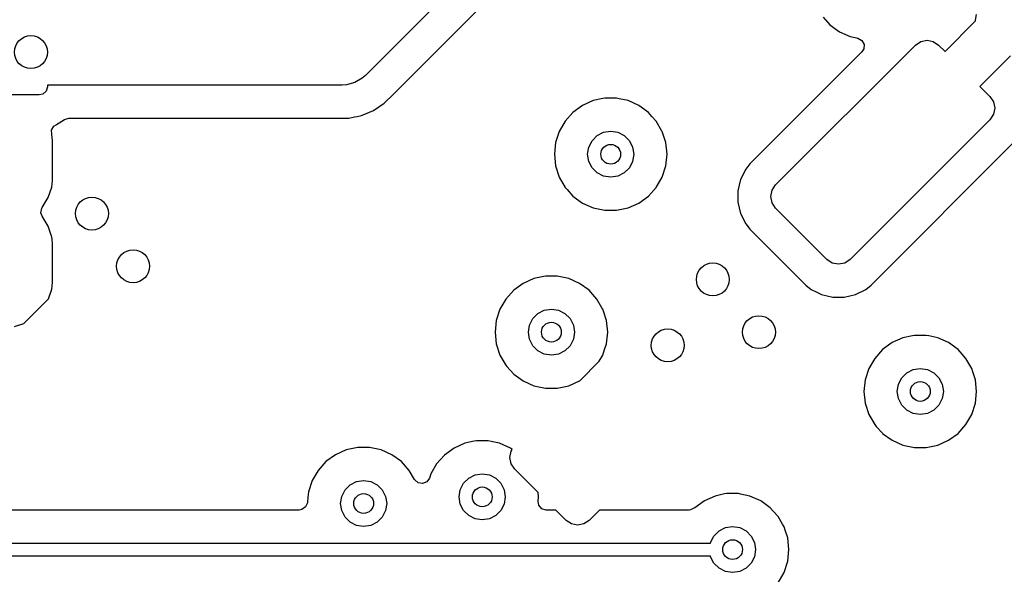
# Model space of a CAD drawing. Extents: x 70 to 224, y -154 to -54.
# Tile 25 of 55: x 145 to 160, y -120 to -112. Entities that reach past the tile are written whole.
import ezdxf

# ---------------------------------------------------------------- set-up
doc = ezdxf.new("R2010")
doc.units = 0
doc.layers.add('BLACK', color=7, linetype='CONTINUOUS')

msp = doc.modelspace()

# ---------------------------------------------------------------- linework, layer by layer
at = {"layer": 'BLACK', "linetype": 'CONTINUOUS'}
for p, q in [((155.35, -107.882107), (150.428553, -112.803553)), ((150.862349, -113.07757), (155.268605, -108.671313)), ((157.372701, -111.918835), (157.477764, -112.035521)), ((159.687132, -111.965686), (159.704259, -111.879582)), ((157.477764, -112.035521), (157.477767, -112.035523)), ((157.477767, -112.035523), (157.47777, -112.035526)), ((157.47777, -112.035526), (157.622407, -112.140612)), ((159.225179, -112.440507), (159.689266, -111.976419)), ((159.689266, -111.976419), (159.687132, -111.965686)), ((157.622407, -112.140612), (157.785733, -112.213329)), ((157.785733, -112.213329), (157.859977, -112.22911)), ((157.859977, -112.22911), (157.901919, -112.238025)), ((157.901919, -112.238025), (157.963401, -112.271217)), ((156.653553, -114.465076), (158.774874, -112.343755)), ((157.963401, -112.271217), (157.997177, -112.33238)), ((157.997177, -112.33238), (157.992525, -112.402095)), ((158.774874, -112.343755), (158.85598, -112.289562)), ((158.85598, -112.289562), (158.95165, -112.270532)), ((158.95165, -112.270532), (159.047321, -112.289562)), ((159.047321, -112.289562), (159.128427, -112.343755)), ((159.128427, -112.343755), (159.225179, -112.440507)), ((157.963819, -112.446996), (156.264293, -114.146523)), ((157.992525, -112.402095), (157.963819, -112.446996)), ((160.219596, -112.506749), (159.755509, -112.970837)), ((150.428553, -112.803553), (150.379396, -112.846661)), ((145.6, -112.976), (145.580315, -113.043039)), ((150.075, -112.95), (145.6, -112.95)), ((145.6, -112.95), (145.6, -112.976)), ((150.140248, -112.945723), (150.075, -112.95)), ((150.140263, -112.945723), (150.140248, -112.945723)), ((150.266342, -112.91194), (150.140263, -112.945723)), ((150.267102, -112.911501), (150.266342, -112.91194)), ((150.379381, -112.846677), (150.267102, -112.911501)), ((150.379396, -112.846661), (150.379381, -112.846677)), ((159.755509, -112.970837), (159.906245, -113.121573)), ((145.476, -113.1), (144.55, -113.1)), ((145.527511, -113.088794), (145.476, -113.1)), ((145.580315, -113.043039), (145.527511, -113.088794)), ((150.712782, -113.227139), (150.852139, -113.087782)), ((150.852139, -113.08778), (150.862347, -113.077573)), ((150.852139, -113.087782), (150.852139, -113.08778)), ((150.862347, -113.077573), (150.862349, -113.07757)), ((159.906245, -113.121573), (159.960438, -113.202679)), ((150.548914, -113.336632), (150.712782, -113.227139)), ((153.722408, -113.259387), (153.577768, -113.364475)), ((153.885728, -113.186672), (153.722408, -113.259387)), ((153.885733, -113.18667), (153.885728, -113.186672)), ((154.032381, -113.1555), (153.885733, -113.18667)), ((154.060609, -113.1495), (154.032381, -113.1555)), ((154.239391, -113.1495), (154.060609, -113.1495)), ((154.280952, -113.158334), (154.239391, -113.1495)), ((154.414265, -113.18667), (154.280952, -113.158334)), ((154.414267, -113.186671), (154.414265, -113.18667)), ((154.577593, -113.259388), (154.414267, -113.186671)), ((154.72223, -113.364474), (154.577593, -113.259388)), ((159.960438, -113.202679), (159.979468, -113.29835)), ((150.173543, -113.4505), (150.259795, -113.433342)), ((150.259795, -113.433342), (150.302923, -113.424764)), ((150.302923, -113.424764), (150.366836, -113.412051)), ((150.366836, -113.412051), (150.429559, -113.38607)), ((150.429559, -113.38607), (150.548914, -113.336632)), ((153.577768, -113.364475), (153.45814, -113.497336)), ((154.722231, -113.364475), (154.72223, -113.364474)), ((154.722232, -113.364476), (154.722231, -113.364475)), ((154.722235, -113.364478), (154.722232, -113.364476)), ((154.776515, -113.424763), (154.722235, -113.364478)), ((154.841859, -113.497335), (154.776515, -113.424763)), ((159.960438, -113.39402), (159.906245, -113.475126)), ((159.979468, -113.29835), (159.960438, -113.39402)), ((145.663199, -113.633239), (145.698926, -113.573195)), ((145.698926, -113.573195), (145.731453, -113.553949)), ((145.730503, -113.551963), (145.7375, -113.548614)), ((145.731453, -113.553949), (145.730503, -113.551963)), ((145.7375, -113.548614), (145.737504, -113.548613)), ((145.737504, -113.548613), (145.817292, -113.497336)), ((145.817292, -113.497336), (145.85954, -113.470185)), ((145.85954, -113.470185), (145.92658, -113.4505)), ((145.92658, -113.4505), (150.173543, -113.4505)), ((153.45814, -113.497336), (153.36875, -113.652164)), ((154.92875, -113.647835), (154.841859, -113.497335)), ((159.906245, -113.475126), (157.784924, -115.596447)), ((145.66534, -113.695365), (145.663199, -113.633239)), ((145.663931, -113.695667), (145.66534, -113.695365)), ((145.665349, -113.702292), (145.663931, -113.695667)), ((145.674683, -113.793671), (145.665349, -113.702292)), ((153.368747, -113.65217), (153.313504, -113.822192)), ((153.36875, -113.652164), (153.368747, -113.65217)), ((153.866844, -113.794275), (153.944275, -113.716844)), ((153.944275, -113.716844), (154.041844, -113.66713)), ((154.041844, -113.66713), (154.15, -113.65)), ((154.15, -113.65), (154.258156, -113.66713)), ((154.258156, -113.66713), (154.355725, -113.716844)), ((154.355725, -113.716844), (154.433156, -113.794275)), ((154.931249, -113.652164), (154.92875, -113.647835)), ((154.931252, -113.65217), (154.931249, -113.652164)), ((154.937313, -113.670825), (154.931252, -113.65217)), ((154.986497, -113.822197), (154.937313, -113.670825)), ((145.675499, -113.801656), (145.674683, -113.793671)), ((145.675499, -114), (145.675499, -113.801656)), ((153.313503, -113.822194), (153.294815, -114)), ((153.313504, -113.822192), (153.313503, -113.822194)), ((153.81713, -113.891844), (153.866844, -113.794275)), ((154.433156, -113.794275), (154.48287, -113.891844)), ((155.005185, -114), (154.986497, -113.822197)), ((158.103469, -115.985715), (160.295512, -113.793671)), ((145.6755, -114.398345), (145.675499, -114)), ((153.294815, -114), (153.313503, -114.177805)), ((153.8, -114), (153.81713, -113.891844)), ((153.81713, -114.108156), (153.8, -114)), ((154.48287, -113.891844), (154.5, -114)), ((154.5, -114), (154.48287, -114.108156)), ((154.986497, -114.177803), (155.005185, -114)), ((153.313503, -114.177805), (153.313504, -114.177807)), ((153.313504, -114.177807), (153.368747, -114.347829)), ((153.866844, -114.205725), (153.81713, -114.108156)), ((154.48287, -114.108156), (154.433156, -114.205725)), ((154.93125, -114.347835), (154.986497, -114.177803)), ((156.264274, -114.146544), (156.199033, -114.22663)), ((156.264293, -114.146523), (156.264274, -114.146544)), ((153.944275, -114.283156), (153.866844, -114.205725)), ((154.041844, -114.33287), (153.944275, -114.283156)), ((154.15, -114.35), (154.041844, -114.33287)), ((154.258156, -114.33287), (154.15, -114.35)), ((154.355725, -114.283156), (154.258156, -114.33287)), ((154.433156, -114.205725), (154.355725, -114.283156)), ((156.199024, -114.226643), (156.120291, -114.383415)), ((156.199033, -114.22663), (156.199024, -114.226643)), ((145.665349, -114.497708), (145.6755, -114.398345)), ((153.368747, -114.347829), (153.36875, -114.347835)), ((153.36875, -114.347835), (153.458141, -114.502665)), ((154.841859, -114.502665), (154.93125, -114.347835)), ((156.12029, -114.383419), (156.07983, -114.554132)), ((156.120291, -114.383415), (156.12029, -114.383418)), ((156.12029, -114.383418), (156.12029, -114.383419)), ((156.59936, -114.546182), (156.653553, -114.465076)), ((145.612003, -114.658697), (145.665349, -114.497708)), ((153.458141, -114.502665), (153.489309, -114.53728)), ((153.489309, -114.53728), (153.577764, -114.635521)), ((153.577764, -114.635521), (153.577767, -114.635523)), ((153.577767, -114.635523), (153.57777, -114.635526)), ((153.57777, -114.635526), (153.722407, -114.740612)), ((154.577593, -114.740612), (154.72223, -114.635526)), ((154.72223, -114.635526), (154.841859, -114.502665)), ((156.07983, -114.554132), (156.07983, -114.729573)), ((156.58033, -114.641852), (156.59936, -114.546182)), ((145.519177, -114.809191), (145.611998, -114.658705)), ((145.611997, -114.658705), (145.612003, -114.658697)), ((145.611998, -114.658705), (145.611997, -114.658705)), ((153.722407, -114.740612), (153.885733, -114.813329)), ((154.414267, -114.813329), (154.577593, -114.740612)), ((156.07983, -114.729573), (156.12029, -114.900286)), ((156.59936, -114.737523), (156.58033, -114.641852)), ((156.653553, -114.818629), (156.59936, -114.737523)), ((145.500755, -114.887222), (145.513736, -114.818569)), ((145.521778, -114.939204), (145.500755, -114.887222)), ((145.513736, -114.818569), (145.519596, -114.809449)), ((145.519596, -114.809449), (145.519177, -114.809191)), ((153.885733, -114.813329), (154.060609, -114.8505)), ((154.060609, -114.8505), (154.06061, -114.8505)), ((154.06061, -114.8505), (154.239389, -114.8505)), ((154.239389, -114.8505), (154.239391, -114.8505)), ((154.239391, -114.8505), (154.414267, -114.813329)), ((156.12029, -114.900286), (156.120291, -114.900289)), ((156.120291, -114.900289), (156.199025, -115.057062)), ((157.431371, -115.596447), (156.653553, -114.818629)), ((145.519177, -114.940809), (145.521778, -114.939204)), ((145.611998, -115.091294), (145.519177, -114.940809)), ((156.199025, -115.057062), (156.199029, -115.057069)), ((156.199029, -115.057069), (156.250535, -115.120295)), ((145.611999, -115.091297), (145.611998, -115.091294)), ((145.612003, -115.091303), (145.611999, -115.091297)), ((145.662104, -115.2425), (145.612003, -115.091303)), ((156.250535, -115.120295), (156.264285, -115.137174)), ((156.264285, -115.137174), (157.112826, -115.985714)), ((145.665348, -115.252289), (145.662104, -115.2425)), ((145.665349, -115.252292), (145.665348, -115.252289)), ((145.670273, -115.3005), (145.665349, -115.252292)), ((145.675499, -115.351656), (145.670273, -115.3005)), ((145.6755, -115.948345), (145.675499, -115.351656)), ((157.512477, -115.65064), (157.431371, -115.596447)), ((157.608148, -115.66967), (157.512477, -115.65064)), ((157.703818, -115.65064), (157.608148, -115.66967)), ((157.784924, -115.596447), (157.703818, -115.65064)), ((145.665349, -116.047708), (145.6755, -115.948345)), ((152.822408, -115.959387), (152.677768, -116.064475)), ((152.985728, -115.886672), (152.822408, -115.959387)), ((152.985733, -115.88667), (152.985728, -115.886672)), ((153.134842, -115.854977), (152.985733, -115.88667)), ((153.160609, -115.8495), (153.134842, -115.854977)), ((153.339391, -115.8495), (153.160609, -115.8495)), ((153.365158, -115.854977), (153.339391, -115.8495)), ((153.514265, -115.88667), (153.365158, -115.854977)), ((153.514267, -115.886671), (153.514265, -115.88667)), ((153.677593, -115.959388), (153.514267, -115.886671)), ((153.82223, -116.064474), (153.677593, -115.959388)), ((145.616895, -116.193932), (145.665349, -116.047708)), ((152.677768, -116.064475), (152.55814, -116.197336)), ((153.822231, -116.064475), (153.82223, -116.064474)), ((153.822232, -116.064476), (153.822231, -116.064475)), ((153.822235, -116.064478), (153.822232, -116.064476)), ((153.880967, -116.129708), (153.822235, -116.064478)), ((153.941859, -116.197335), (153.880967, -116.129708)), ((157.112826, -115.985714), (157.112831, -115.985718)), ((157.112831, -115.985718), (157.112839, -115.985725)), ((157.112839, -115.985725), (157.192925, -116.050966)), ((157.192925, -116.050966), (157.192929, -116.050968)), ((157.192929, -116.050968), (157.192933, -116.050972)), ((157.192933, -116.050972), (157.192935, -116.050973)), ((157.192935, -116.050973), (157.192938, -116.050975)), ((157.192938, -116.050975), (157.28153, -116.095467)), ((157.28153, -116.095467), (157.349714, -116.12971)), ((157.349714, -116.12971), (157.520427, -116.17017)), ((157.695868, -116.17017), (157.866581, -116.12971)), ((157.866581, -116.12971), (158.023362, -116.050972)), ((158.023362, -116.050972), (158.103469, -115.985715)), ((145.243932, -116.566895), (145.616895, -116.193932)), ((152.55814, -116.197336), (152.46875, -116.352164)), ((154.017976, -116.329174), (153.941859, -116.197335)), ((157.520427, -116.17017), (157.520429, -116.17017)), ((157.520429, -116.17017), (157.695866, -116.17017)), ((157.695866, -116.17017), (157.695868, -116.17017)), ((152.468747, -116.35217), (152.413504, -116.522192)), ((152.46875, -116.352164), (152.468747, -116.35217)), ((152.966844, -116.494275), (153.044275, -116.416844)), ((153.044275, -116.416844), (153.141844, -116.36713)), ((153.141844, -116.36713), (153.25, -116.35)), ((153.25, -116.35), (153.358156, -116.36713)), ((153.358156, -116.36713), (153.455725, -116.416844)), ((153.455725, -116.416844), (153.533156, -116.494275)), ((154.031249, -116.352164), (154.017976, -116.329174)), ((154.031252, -116.35217), (154.031249, -116.352164)), ((154.040706, -116.381268), (154.031252, -116.35217)), ((154.086497, -116.522197), (154.040706, -116.381268)), ((145.097708, -116.615349), (145.243932, -116.566895)), ((152.413503, -116.522194), (152.394815, -116.7)), ((152.413504, -116.522192), (152.413503, -116.522194)), ((152.91713, -116.591844), (152.966844, -116.494275)), ((153.533156, -116.494275), (153.58287, -116.591844)), ((154.105185, -116.7), (154.086497, -116.522197)), ((152.394815, -116.7), (152.413503, -116.877805)), ((152.9, -116.7), (152.91713, -116.591844)), ((152.91713, -116.808156), (152.9, -116.7)), ((153.58287, -116.591844), (153.6, -116.7)), ((153.6, -116.7), (153.58287, -116.808156)), ((154.086497, -116.877803), (154.105185, -116.7)), ((152.413503, -116.877805), (152.413504, -116.877807)), ((152.413504, -116.877807), (152.468747, -117.047829)), ((152.966844, -116.905725), (152.91713, -116.808156)), ((153.58287, -116.808156), (153.533156, -116.905725)), ((154.058335, -116.964475), (154.086497, -116.877803)), ((158.422408, -116.859387), (158.277768, -116.964475)), ((158.585728, -116.786672), (158.422408, -116.859387)), ((158.585733, -116.78667), (158.585728, -116.786672)), ((158.729954, -116.756015), (158.585733, -116.78667)), ((158.760609, -116.7495), (158.729954, -116.756015)), ((158.939391, -116.7495), (158.760609, -116.7495)), ((158.978162, -116.757741), (158.939391, -116.7495)), ((159.114265, -116.78667), (158.978162, -116.757741)), ((159.114267, -116.786671), (159.114265, -116.78667)), ((159.277593, -116.859388), (159.114267, -116.786671)), ((159.42223, -116.964474), (159.277593, -116.859388)), ((153.044275, -116.983156), (152.966844, -116.905725)), ((153.141844, -117.03287), (153.044275, -116.983156)), ((153.455725, -116.983156), (153.358156, -117.03287)), ((153.533156, -116.905725), (153.455725, -116.983156)), ((154.031413, -117.047335), (154.058335, -116.964475)), ((158.277768, -116.964475), (158.15814, -117.097336)), ((159.422231, -116.964475), (159.42223, -116.964474)), ((159.422232, -116.964476), (159.422231, -116.964475)), ((159.422235, -116.964478), (159.422232, -116.964476)), ((159.485262, -117.034478), (159.422235, -116.964478)), ((152.468747, -117.047829), (152.46875, -117.047835)), ((152.46875, -117.047835), (152.558141, -117.202665)), ((153.25, -117.05), (153.141844, -117.03287)), ((153.358156, -117.03287), (153.25, -117.05)), ((153.679143, -117.439485), (153.977232, -117.141396)), ((153.977232, -117.141396), (154.03125, -117.047835)), ((154.03125, -117.047835), (154.031413, -117.047335)), ((158.15814, -117.097336), (158.06875, -117.252164)), ((159.541859, -117.097335), (159.485262, -117.034478)), ((159.631249, -117.252164), (159.541859, -117.097335)), ((152.558141, -117.202665), (152.575728, -117.222197)), ((152.575728, -117.222197), (152.677764, -117.335521)), ((158.068747, -117.25217), (158.013504, -117.422192)), ((158.06875, -117.252164), (158.068747, -117.25217)), ((158.566844, -117.394275), (158.644275, -117.316844)), ((158.644275, -117.316844), (158.741844, -117.26713)), ((158.741844, -117.26713), (158.85, -117.25)), ((158.85, -117.25), (158.958156, -117.26713)), ((158.958156, -117.26713), (159.055725, -117.316844)), ((159.055725, -117.316844), (159.133156, -117.394275)), ((159.631252, -117.25217), (159.631249, -117.252164)), ((159.647331, -117.301656), (159.631252, -117.25217)), ((159.686497, -117.422197), (159.647331, -117.301656)), ((152.677764, -117.335521), (152.677767, -117.335523)), ((152.677767, -117.335523), (152.67777, -117.335526)), ((152.67777, -117.335526), (152.822407, -117.440612)), ((152.822407, -117.440612), (152.985733, -117.513329)), ((153.514267, -117.513329), (153.677593, -117.440612)), ((153.677593, -117.440612), (153.679143, -117.439485)), ((158.013503, -117.422194), (157.994815, -117.6)), ((158.013504, -117.422192), (158.013503, -117.422194)), ((158.51713, -117.491844), (158.566844, -117.394275)), ((159.133156, -117.394275), (159.18287, -117.491844)), ((159.705185, -117.6), (159.686497, -117.422197)), ((152.985733, -117.513329), (153.160609, -117.5505)), ((153.160609, -117.5505), (153.16061, -117.5505)), ((153.16061, -117.5505), (153.339389, -117.5505)), ((153.339389, -117.5505), (153.339391, -117.5505)), ((153.339391, -117.5505), (153.514267, -117.513329)), ((157.994815, -117.6), (158.013503, -117.777805)), ((158.5, -117.6), (158.51713, -117.491844)), ((158.51713, -117.708156), (158.5, -117.6)), ((159.18287, -117.491844), (159.2, -117.6)), ((159.2, -117.6), (159.18287, -117.708156)), ((159.686497, -117.777803), (159.705185, -117.6)), ((158.566844, -117.805725), (158.51713, -117.708156)), ((159.18287, -117.708156), (159.133156, -117.805725)), ((158.013503, -117.777805), (158.013504, -117.777807)), ((158.013504, -117.777807), (158.068747, -117.947829)), ((158.644275, -117.883156), (158.566844, -117.805725)), ((158.741844, -117.93287), (158.644275, -117.883156)), ((159.055725, -117.883156), (158.958156, -117.93287)), ((159.133156, -117.805725), (159.055725, -117.883156)), ((159.63125, -117.947835), (159.686497, -117.777803)), ((158.068747, -117.947829), (158.06875, -117.947835)), ((158.06875, -117.947835), (158.158141, -118.102665)), ((158.85, -117.95), (158.741844, -117.93287)), ((158.958156, -117.93287), (158.85, -117.95)), ((159.541859, -118.102665), (159.63125, -117.947835)), ((158.158141, -118.102665), (158.182126, -118.129303)), ((158.182126, -118.129303), (158.277764, -118.235521)), ((159.42223, -118.235526), (159.541859, -118.102665)), ((152.079954, -118.356015), (151.935733, -118.38667)), ((152.110609, -118.3495), (152.079954, -118.356015)), ((152.289391, -118.3495), (152.110609, -118.3495)), ((152.336594, -118.359533), (152.289391, -118.3495)), ((152.464265, -118.38667), (152.336594, -118.359533)), ((158.277764, -118.235521), (158.277767, -118.235523)), ((158.277767, -118.235523), (158.27777, -118.235526)), ((158.27777, -118.235526), (158.422407, -118.340612)), ((158.422407, -118.340612), (158.585733, -118.413329)), ((159.114267, -118.413329), (159.277593, -118.340612)), ((159.277593, -118.340612), (159.42223, -118.235526)), ((150.135728, -118.486672), (149.972408, -118.559387)), ((150.135733, -118.48667), (150.135728, -118.486672)), ((150.285444, -118.454849), (150.135733, -118.48667)), ((150.310609, -118.4495), (150.285444, -118.454849)), ((150.489391, -118.4495), (150.310609, -118.4495)), ((150.514556, -118.454849), (150.489391, -118.4495)), ((150.664265, -118.48667), (150.514556, -118.454849)), ((150.664267, -118.486671), (150.664265, -118.48667)), ((150.827593, -118.559388), (150.664267, -118.486671)), ((151.772408, -118.459387), (151.627768, -118.564475)), ((151.935728, -118.386672), (151.772408, -118.459387)), ((151.935733, -118.38667), (151.935728, -118.386672)), ((152.464267, -118.386671), (152.464265, -118.38667)), ((152.627593, -118.459388), (152.464267, -118.386671)), ((152.620532, -118.60165), (152.639562, -118.50598)), ((152.656607, -118.480468), (152.627593, -118.459388)), ((152.639562, -118.50598), (152.656607, -118.480468)), ((158.585733, -118.413329), (158.760609, -118.4505)), ((158.760609, -118.4505), (158.76061, -118.4505)), ((158.76061, -118.4505), (158.939389, -118.4505)), ((158.939389, -118.4505), (158.939391, -118.4505)), ((158.939391, -118.4505), (159.114267, -118.413329)), ((149.827768, -118.664475), (149.70814, -118.797336)), ((149.972408, -118.559387), (149.827768, -118.664475)), ((150.97223, -118.664474), (150.827593, -118.559388)), ((150.972231, -118.664475), (150.97223, -118.664474)), ((150.972232, -118.664476), (150.972231, -118.664475)), ((150.972235, -118.664478), (150.972232, -118.664476)), ((151.09186, -118.797336), (150.972235, -118.664478)), ((151.627768, -118.564475), (151.50814, -118.697336)), ((152.639562, -118.697321), (152.620532, -118.60165)), ((149.70814, -118.797336), (149.61875, -118.952164)), ((151.091862, -118.797339), (151.09186, -118.797336)), ((151.173177, -118.938182), (151.091862, -118.797339)), ((151.50814, -118.697336), (151.41875, -118.852164)), ((152.693755, -118.778427), (152.639562, -118.697321)), ((153.048121, -119.132793), (152.693755, -118.778427)), ((149.618747, -118.95217), (149.563504, -119.122192)), ((149.61875, -118.952164), (149.618747, -118.95217)), ((150.194275, -119.016844), (150.291844, -118.96713)), ((150.291844, -118.96713), (150.4, -118.95)), ((150.4, -118.95), (150.508156, -118.96713)), ((150.508156, -118.96713), (150.605725, -119.016844)), ((151.174376, -118.940216), (151.173177, -118.938182)), ((151.225852, -118.98746), (151.174376, -118.940216)), ((151.398495, -118.914502), (151.359057, -118.972177)), ((151.418748, -118.852168), (151.398495, -118.914502)), ((151.41875, -118.852164), (151.418748, -118.852168)), ((151.916844, -118.994275), (151.994275, -118.916844)), ((151.994275, -118.916844), (152.091844, -118.86713)), ((152.091844, -118.86713), (152.2, -118.85)), ((152.2, -118.85), (152.308156, -118.86713)), ((152.308156, -118.86713), (152.405725, -118.916844)), ((152.405725, -118.916844), (152.483156, -118.994275)), ((150.06713, -119.191844), (150.116844, -119.094275)), ((150.116844, -119.094275), (150.194275, -119.016844)), ((150.605725, -119.016844), (150.683156, -119.094275)), ((150.683156, -119.094275), (150.73287, -119.191844)), ((151.294698, -118.999375), (151.225852, -118.98746)), ((151.359057, -118.972177), (151.294698, -118.999375)), ((151.85, -119.2), (151.86713, -119.091844)), ((151.86713, -119.091844), (151.916844, -118.994275)), ((152.483156, -118.994275), (152.53287, -119.091844)), ((152.53287, -119.091844), (152.55, -119.2)), ((149.554751, -119.205467), (149.546174, -119.287077)), ((149.563503, -119.122194), (149.554751, -119.205467)), ((149.563504, -119.122192), (149.563503, -119.122194)), ((150.05, -119.3), (150.06713, -119.191844)), ((150.73287, -119.191844), (150.75, -119.3)), ((151.86713, -119.308156), (151.85, -119.2)), ((152.55, -119.2), (152.53287, -119.308156)), ((153.055185, -119.2), (153.048121, -119.132793)), ((153.048611, -119.26254), (153.055185, -119.2)), ((153.059138, -119.327011), (153.048611, -119.26254)), ((155.572408, -119.259387), (155.427772, -119.364472)), ((155.735728, -119.186672), (155.572408, -119.259387)), ((155.735733, -119.18667), (155.735728, -119.186672)), ((155.879954, -119.156015), (155.735733, -119.18667)), ((155.910609, -119.1495), (155.879954, -119.156015)), ((156.089391, -119.1495), (155.910609, -119.1495)), ((156.122154, -119.156464), (156.089391, -119.1495)), ((156.264265, -119.18667), (156.122154, -119.156464)), ((156.264267, -119.186671), (156.264265, -119.18667)), ((156.427593, -119.259388), (156.264267, -119.186671)), ((156.57223, -119.364474), (156.427593, -119.259388)), ((149.422707, -119.3995), (143.15, -119.3995)), ((149.462146, -119.393061), (149.422707, -119.3995)), ((149.519443, -119.353076), (149.462146, -119.393061)), ((149.546028, -119.288462), (149.519443, -119.353076)), ((149.546174, -119.287077), (149.546028, -119.288462)), ((150.06713, -119.408156), (150.05, -119.3)), ((150.116844, -119.505725), (150.06713, -119.408156)), ((150.73287, -119.408156), (150.683156, -119.505725)), ((150.75, -119.3), (150.73287, -119.408156)), ((151.916844, -119.405725), (151.86713, -119.308156)), ((151.994275, -119.483156), (151.916844, -119.405725)), ((152.483156, -119.405725), (152.405725, -119.483156)), ((152.53287, -119.308156), (152.483156, -119.405725)), ((153.104893, -119.379815), (153.059138, -119.327011)), ((153.171932, -119.3995), (153.104893, -119.379815)), ((153.314828, -119.3995), (153.171932, -119.3995)), ((153.471573, -119.556245), (153.314828, -119.3995)), ((153.981871, -119.3995), (153.825126, -119.556245)), ((155.341271, -119.3995), (153.981871, -119.3995)), ((155.361253, -119.397879), (155.341271, -119.3995)), ((155.424245, -119.367649), (155.361253, -119.397879)), ((155.427772, -119.364472), (155.424245, -119.367649)), ((156.572231, -119.364475), (156.57223, -119.364474)), ((156.572232, -119.364476), (156.572231, -119.364475)), ((156.572235, -119.364478), (156.572232, -119.364476)), ((156.623708, -119.421646), (156.572235, -119.364478)), ((150.194275, -119.583156), (150.116844, -119.505725)), ((150.683156, -119.505725), (150.605725, -119.583156)), ((152.091844, -119.53287), (151.994275, -119.483156)), ((152.2, -119.55), (152.091844, -119.53287)), ((152.308156, -119.53287), (152.2, -119.55)), ((152.405725, -119.483156), (152.308156, -119.53287)), ((153.552679, -119.610438), (153.471573, -119.556245)), ((153.825126, -119.556245), (153.74402, -119.610438)), ((156.691859, -119.497335), (156.623708, -119.421646)), ((156.759324, -119.614188), (156.691859, -119.497335)), ((150.291844, -119.63287), (150.194275, -119.583156)), ((150.4, -119.65), (150.291844, -119.63287)), ((150.508156, -119.63287), (150.4, -119.65)), ((150.605725, -119.583156), (150.508156, -119.63287)), ((153.64835, -119.629468), (153.552679, -119.610438)), ((153.74402, -119.610438), (153.64835, -119.629468)), ((155.716844, -119.794275), (155.794275, -119.716844)), ((155.794275, -119.716844), (155.891844, -119.66713)), ((155.891844, -119.66713), (156, -119.65)), ((156, -119.65), (156.108156, -119.66713)), ((156.108156, -119.66713), (156.205725, -119.716844)), ((156.205725, -119.716844), (156.283156, -119.794275)), ((156.781249, -119.652164), (156.759324, -119.614188)), ((156.781252, -119.65217), (156.781249, -119.652164)), ((156.799015, -119.706839), (156.781252, -119.65217)), ((156.836497, -119.822197), (156.799015, -119.706839)), ((155.66713, -119.891844), (155.716844, -119.794275)), ((156.283156, -119.794275), (156.33287, -119.891844)), ((156.855185, -120), (156.836497, -119.822197)), ((140.791421, -119.9), (155.665838, -119.9)), ((155.665838, -119.9), (155.66713, -119.891844)), ((156.33287, -119.891844), (156.35, -120)), ((156.35, -120), (156.33287, -120.108156)), ((156.836497, -120.177803), (156.855185, -120)), ((155.665838, -120.1), (140.75, -120.1)), ((155.66713, -120.108156), (155.665838, -120.1)), ((155.716844, -120.205725), (155.66713, -120.108156)), ((156.33287, -120.108156), (156.283156, -120.205725)), ((155.794275, -120.283156), (155.716844, -120.205725)), ((155.891844, -120.33287), (155.794275, -120.283156)), ((156.205725, -120.283156), (156.108156, -120.33287)), ((156.283156, -120.205725), (156.205725, -120.283156)), ((156.78125, -120.347835), (156.836497, -120.177803)), ((156, -120.35), (155.891844, -120.33287)), ((156.108156, -120.33287), (156, -120.35)), ((156.691859, -120.502665), (156.78125, -120.347835))]:
    msp.add_line(p, q, dxfattribs=at)
at = {"layer": 'BLACK'}
for centre, radius in [((145.35, -112.45), 0.25), ((154.15, -114), 0.15), ((146.275, -114.9), 0.25), ((146.9, -115.7), 0.25), ((155.7, -115.9), 0.25), ((153.25, -116.7), 0.15), ((156.4, -116.7), 0.25), ((155.015202, -116.9), 0.25), ((158.85, -117.6), 0.15), ((152.2, -119.2), 0.15), ((150.4, -119.3), 0.15), ((156, -120), 0.15)]:
    msp.add_circle(centre, radius, dxfattribs=at)

doc.saveas('drawing.dxf')
